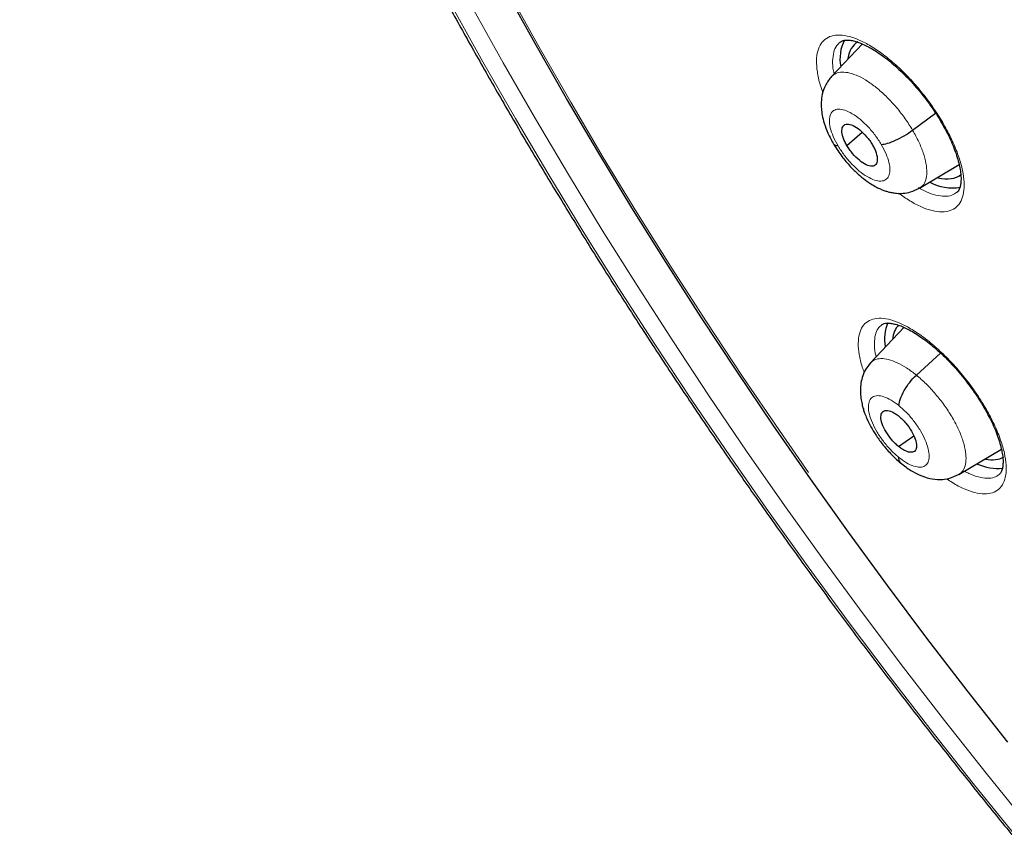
# Model space of a CAD drawing. Header units: millimetres. Extents: x 8 to 2314, y 12 to 2305.
# Tile 101 of 156: x 2105 to 2123, y 869 to 883. Entities that reach past the tile are written whole.
import ezdxf

# ---------------------------------------------------------------- set-up
doc = ezdxf.new("R2010")
doc.units = ezdxf.units.MM

msp = doc.modelspace()

# ---------------------------------------------------------------- linework, layer by layer
at = {"color": 7, "linetype": 'Continuous', "lineweight": 30}
for p, q in [((2120.016, 882.585), (2119.466, 882.004)), ((2120.913, 881.046), (2121.324, 881.349)), ((2119.739, 880.772), (2120.011, 881.01)), ((2121.035, 880.009), (2121.744, 880.432)), ((2121.032, 880.013), (2121.024, 880.006)), ((2120.759, 877.526), (2120.163, 876.896)), ((2120.98, 876.675), (2121.413, 877.067)), ((2120.664, 875.4), (2120.934, 875.589)), ((2121.737, 874.901), (2122.499, 875.356))]:
    msp.add_line(p, q, dxfattribs=at)
at = {"color": 252, "linetype": 'Continuous', "lineweight": 0, "flags": 128}
for points in [[(2108.252, 896.026), (2108.551, 895.099), (2108.872, 894.164), (2109.212, 893.221), (2109.574, 892.271), (2109.955, 891.315), (2110.356, 890.353), (2110.776, 889.386), (2111.216, 888.414), (2111.675, 887.439), (2112.153, 886.46), (2112.648, 885.479), (2113.162, 884.496), (2113.694, 883.513), (2114.242, 882.528), (2114.808, 881.544), (2115.39, 880.561), (2115.989, 879.58), (2116.602, 878.601), (2117.232, 877.625), (2117.876, 876.652), (2118.534, 875.684), (2119.056, 874.935)], [(2112.673, 883.281), (2113.237, 882.269), (2113.819, 881.257), (2114.417, 880.247), (2115.032, 879.238), (2115.664, 878.231), (2116.311, 877.227), (2116.973, 876.227), (2117.65, 875.232), (2118.341, 874.241), (2119.047, 873.256), (2119.765, 872.278), (2120.497, 871.307), (2121.241, 870.343), (2121.997, 869.388), (2122.764, 868.443)], [(2122.98, 868.64), (2122.225, 869.57), (2121.481, 870.51), (2120.749, 871.458), (2120.029, 872.414), (2119.321, 873.377), (2118.627, 874.346), (2117.947, 875.32), (2117.281, 876.3), (2116.629, 877.284), (2115.992, 878.272), (2115.371, 879.263), (2114.766, 880.256), (2114.177, 881.25), (2113.604, 882.246), (2113.049, 883.242)]]:
    msp.add_lwpolyline(points, dxfattribs=at)
at = {"color": 7, "linetype": 'Continuous', "lineweight": 30, "flags": 128}
msp.add_lwpolyline([(2122.616, 870.124), (2121.887, 871.049), (2121.169, 871.982), (2120.464, 872.923), (2119.771, 873.87), (2119.091, 874.823), (2118.424, 875.782), (2117.772, 876.746), (2117.134, 877.714), (2116.51, 878.685), (2115.902, 879.659), (2115.31, 880.635), (2114.734, 881.613), (2114.174, 882.592), (2113.631, 883.571)], dxfattribs=at)
at = {"color": 7, "linetype": 'Continuous', "lineweight": 30}
for centre, radius, start, end in [((2120.35, 882.323), 0.734, 153.0495, 191.2146), ((2121.625, 880.886), 0.869, 242.1216, 279.3934), ((2121.207, 877.318), 0.794, 158.4669, 189.7771), ((2122.429, 875.872), 0.862, 245.3392, 276.3635)]:
    msp.add_arc(centre, radius, start, end, dxfattribs=at)
for centre, major_axis, ratio, start_param, end_param in [((2120.835, 881.423), (-0.941, 1.169), 0.458717, 6.208335, 6.687922), ((2120.835, 881.423), (-0.941, 1.169), 0.458717, 2.604178, 3.141361), ((2121.639, 876.42), (-0.946, 1.177), 0.459963, 0.05927, 0.430221), ((2121.639, 876.42), (-0.946, 1.177), 0.459963, 2.647109, 3.06305)]:
    msp.add_ellipse(centre, major_axis=major_axis, ratio=ratio, start_param=start_param, end_param=end_param, dxfattribs=at)
for points, knots in [([(2109.014, 919.138), (2108.938, 919.069), (2108.753, 918.898), (2108.472, 918.608), (2108.169, 918.272), (2107.88, 917.921), (2107.604, 917.555), (2107.341, 917.174), (2107.091, 916.779), (2106.854, 916.369), (2106.631, 915.946), (2106.421, 915.508), (2106.226, 915.057), (2106.044, 914.591), (2105.876, 914.113), (2105.722, 913.621), (2105.582, 913.116), (2105.456, 912.598), (2105.344, 912.068), (2105.247, 911.526), (2105.165, 910.971), (2105.096, 910.405), (2105.042, 909.827), (2105.003, 909.238), (2104.978, 908.638), (2104.967, 908.028), (2104.971, 907.407), (2104.989, 906.776), (2105.022, 906.135), (2105.069, 905.484), (2105.13, 904.824), (2105.206, 904.155), (2105.295, 903.478), (2105.399, 902.792), (2105.518, 902.098), (2105.65, 901.396), (2105.796, 900.686), (2105.956, 899.969), (2106.13, 899.245), (2106.318, 898.515), (2106.519, 897.778), (2106.734, 897.035), (2106.962, 896.286), (2107.204, 895.531), (2107.459, 894.772), (2107.728, 894.007), (2108.009, 893.239), (2108.303, 892.465), (2108.61, 891.688), (2108.929, 890.908), (2109.261, 890.124), (2109.606, 889.337), (2109.963, 888.547), (2110.331, 887.756), (2110.712, 886.962), (2111.104, 886.166), (2111.508, 885.37), (2111.924, 884.572), (2112.35, 883.773), (2112.788, 882.975), (2113.237, 882.176), (2113.696, 881.377), (2114.166, 880.579), (2114.646, 879.783), (2115.136, 878.987), (2115.636, 878.193), (2116.145, 877.401), (2116.665, 876.611), (2117.193, 875.824), (2117.73, 875.04), (2118.277, 874.259), (2118.831, 873.482), (2119.395, 872.709), (2119.966, 871.94), (2120.545, 871.175), (2121.132, 870.416), (2121.726, 869.661), (2122.327, 868.912), (2122.935, 868.169), (2123.55, 867.432), (2124.171, 866.702), (2124.799, 865.978), (2125.432, 865.261), (2126.071, 864.552), (2126.715, 863.85), (2127.364, 863.156), (2128.018, 862.47), (2128.676, 861.793), (2129.339, 861.125), (2130.006, 860.466), (2130.676, 859.816), (2131.35, 859.175), (2131.997, 858.572), (2132.42, 858.188), (2132.617, 858.009)], [0, 0, 0, 0, 0.007369, 0.018101, 0.02884, 0.039586, 0.050343, 0.061113, 0.071897, 0.082697, 0.093512, 0.104343, 0.115191, 0.126054, 0.136933, 0.147825, 0.15873, 0.169647, 0.180574, 0.19151, 0.202454, 0.213405, 0.224361, 0.235322, 0.246287, 0.257254, 0.268224, 0.279194, 0.290166, 0.301138, 0.31211, 0.323081, 0.334052, 0.345021, 0.355989, 0.366957, 0.377922, 0.388887, 0.39985, 0.410811, 0.421771, 0.432729, 0.443686, 0.454641, 0.465595, 0.476547, 0.487498, 0.498447, 0.509396, 0.520343, 0.531289, 0.542233, 0.553177, 0.564119, 0.575061, 0.586001, 0.596941, 0.60788, 0.618818, 0.629755, 0.640691, 0.651627, 0.662562, 0.673497, 0.684431, 0.695365, 0.706298, 0.71723, 0.728163, 0.739095, 0.750026, 0.760958, 0.771889, 0.78282, 0.793751, 0.804682, 0.815613, 0.826543, 0.837474, 0.848405, 0.859336, 0.870267, 0.881198, 0.892129, 0.903061, 0.913992, 0.924924, 0.935857, 0.94679, 0.957723, 0.968656, 0.979591, 0.990525, 1, 1, 1, 1]), ([(2121.977, 901.956), (2121.973, 901.953), (2121.878, 901.878), (2121.702, 901.717), (2121.451, 901.471), (2121.214, 901.209), (2120.991, 900.932), (2120.78, 900.642), (2120.583, 900.337), (2120.4, 900.017), (2120.23, 899.683), (2120.074, 899.336), (2119.933, 898.974), (2119.805, 898.599), (2119.693, 898.21), (2119.595, 897.808), (2119.513, 897.393), (2119.445, 896.966), (2119.393, 896.528), (2119.356, 896.078), (2119.335, 895.617), (2119.329, 895.146), (2119.338, 894.665), (2119.362, 894.175), (2119.402, 893.675), (2119.456, 893.168), (2119.526, 892.653), (2119.61, 892.13), (2119.709, 891.6), (2119.822, 891.063), (2119.949, 890.521), (2120.09, 889.972), (2120.245, 889.418), (2120.414, 888.859), (2120.597, 888.295), (2120.793, 887.727), (2121.002, 887.155), (2121.224, 886.579), (2121.459, 886.001), (2121.706, 885.419), (2121.966, 884.836), (2122.237, 884.251), (2122.521, 883.664), (2122.816, 883.076), (2123.123, 882.487), (2123.441, 881.899), (2123.77, 881.31), (2124.11, 880.723), (2124.46, 880.136), (2124.82, 879.551), (2125.19, 878.968), (2125.569, 878.387), (2125.958, 877.81), (2126.356, 877.235), (2126.763, 876.664), (2127.177, 876.097), (2127.6, 875.535), (2128.031, 874.977), (2128.469, 874.425), (2128.914, 873.879), (2129.366, 873.339), (2129.825, 872.805), (2130.289, 872.279), (2130.759, 871.76), (2131.235, 871.248), (2131.715, 870.745), (2132.201, 870.251), (2132.69, 869.765), (2133.184, 869.289), (2133.681, 868.822), (2134.181, 868.366), (2134.528, 868.055), (2134.708, 867.9), (2134.72, 867.89)], [0, 0, 0, 0, 0.000532, 0.014049, 0.027568, 0.041108, 0.054688, 0.068325, 0.082033, 0.095826, 0.109712, 0.123698, 0.137787, 0.151976, 0.166264, 0.180643, 0.195104, 0.209638, 0.224234, 0.238881, 0.253568, 0.268286, 0.283025, 0.297779, 0.312541, 0.327306, 0.342068, 0.356824, 0.371572, 0.386311, 0.401039, 0.415755, 0.43046, 0.445153, 0.459834, 0.474504, 0.489162, 0.503809, 0.518447, 0.533074, 0.547692, 0.562301, 0.576902, 0.591495, 0.606082, 0.620661, 0.635235, 0.649803, 0.664367, 0.678925, 0.69348, 0.708031, 0.722579, 0.737125, 0.751668, 0.766209, 0.780749, 0.795289, 0.809827, 0.824366, 0.838905, 0.853444, 0.867985, 0.882527, 0.89707, 0.911616, 0.926165, 0.940717, 0.955273, 0.969832, 0.984397, 0.998966, 1, 1, 1, 1]), ([(2119.618, 882.62), (2119.629, 882.628), (2119.648, 882.641), (2119.691, 882.652), (2119.745, 882.656), (2119.815, 882.65), (2119.899, 882.63), (2119.994, 882.597), (2120.098, 882.549), (2120.21, 882.487), (2120.328, 882.411), (2120.45, 882.321), (2120.575, 882.219), (2120.701, 882.104), (2120.826, 881.98), (2120.949, 881.846), (2121.068, 881.705), (2121.182, 881.558), (2121.288, 881.407), (2121.386, 881.255), (2121.475, 881.102), (2121.555, 880.951), (2121.622, 880.803), (2121.678, 880.662), (2121.722, 880.527), (2121.753, 880.403), (2121.772, 880.291), (2121.779, 880.192), (2121.776, 880.108), (2121.765, 880.042), (2121.746, 879.991), (2121.725, 879.956), (2121.71, 879.942), (2121.703, 879.936)], [0, 0, 0, 0, 0.040713, 0.071883, 0.101565, 0.133118, 0.164483, 0.19589, 0.226976, 0.258614, 0.290721, 0.322855, 0.355279, 0.388082, 0.420823, 0.453577, 0.4867, 0.519776, 0.552728, 0.585546, 0.618357, 0.651373, 0.683967, 0.716287, 0.748829, 0.780865, 0.812006, 0.843617, 0.874812, 0.905085, 0.935613, 0.968301, 1, 1, 1, 1]), ([(2119.466, 882.006), (2119.426, 881.955), (2119.351, 881.86), (2119.298, 881.697), (2119.279, 881.555), (2119.282, 881.43), (2119.299, 881.307), (2119.335, 881.162), (2119.4, 880.984), (2119.47, 880.858), (2119.507, 880.791)], [0, 0, 0, 0, 0.156108, 0.2896, 0.400579, 0.490447, 0.582219, 0.698807, 0.838513, 1, 1, 1, 1]), ([(2119.739, 880.772), (2119.726, 880.797), (2119.698, 880.846), (2119.662, 880.941), (2119.643, 881.046), (2119.668, 881.134), (2119.74, 881.165), (2119.846, 881.139), (2119.971, 881.056), (2120.074, 880.954), (2120.149, 880.86), (2120.179, 880.811), (2120.195, 880.786)], [0, 0, 0, 0, 0.062835, 0.125528, 0.25081, 0.375517, 0.5, 0.624483, 0.749191, 0.874472, 0.937165, 1, 1, 1, 1]), ([(2120.354, 880.791), (2120.389, 880.796), (2120.459, 880.805), (2120.608, 880.863), (2120.768, 880.946), (2120.864, 881.012), (2120.913, 881.046)], [0, 0, 0, 0, 0.2516863, 0.5009031, 0.7492982, 1, 1, 1, 1]), ([(2119.507, 880.791), (2119.529, 880.754), (2119.573, 880.683), (2119.669, 880.55), (2119.791, 880.405), (2119.933, 880.266), (2120.067, 880.155), (2120.183, 880.076), (2120.278, 880.024), (2120.353, 879.989), (2120.416, 879.965), (2120.48, 879.945), (2120.549, 879.93), (2120.638, 879.918), (2120.749, 879.918), (2120.89, 879.941), (2120.981, 879.987), (2121.031, 880.012)], [0, 0, 0, 0, 0.065822, 0.127859, 0.240911, 0.33934, 0.422576, 0.509183, 0.567215, 0.607422, 0.645776, 0.682423, 0.720735, 0.764853, 0.825616, 0.903866, 1, 1, 1, 1]), ([(2119.581, 880.767), (2119.551, 880.768), (2119.516, 880.769), (2119.512, 880.79), (2119.512, 880.793)], [0, 0, 0, 0, 0.82885, 1, 1, 1, 1]), ([(2120.195, 880.786), (2120.208, 880.761), (2120.236, 880.712), (2120.272, 880.617), (2120.291, 880.513), (2120.266, 880.425), (2120.194, 880.394), (2120.088, 880.419), (2119.963, 880.502), (2119.86, 880.605), (2119.786, 880.698), (2119.755, 880.748), (2119.739, 880.772)], [0, 0, 0, 0, 0.062835, 0.1255281, 0.2508086, 0.375516, 0.4999989, 0.6244821, 0.7491901, 0.8744715, 0.937165, 1, 1, 1, 1]), ([(2120.357, 877.571), (2120.367, 877.578), (2120.384, 877.59), (2120.425, 877.6), (2120.478, 877.604), (2120.546, 877.597), (2120.629, 877.578), (2120.723, 877.545), (2120.826, 877.497), (2120.937, 877.436), (2121.055, 877.36), (2121.177, 877.27), (2121.303, 877.168), (2121.429, 877.055), (2121.555, 876.931), (2121.678, 876.798), (2121.798, 876.657), (2121.913, 876.511), (2122.021, 876.361), (2122.121, 876.21), (2122.211, 876.058), (2122.292, 875.908), (2122.362, 875.761), (2122.42, 875.62), (2122.466, 875.487), (2122.499, 875.363), (2122.52, 875.252), (2122.529, 875.154), (2122.527, 875.07), (2122.517, 875.005), (2122.501, 874.955), (2122.481, 874.92), (2122.467, 874.907), (2122.46, 874.9)], [0, 0, 0, 0, 0.040926, 0.071751, 0.10117, 0.132434, 0.163588, 0.194876, 0.2259, 0.25746, 0.289519, 0.321628, 0.353989, 0.386763, 0.41948, 0.452195, 0.485283, 0.518328, 0.551261, 0.584071, 0.616821, 0.649805, 0.682406, 0.714668, 0.747178, 0.779231, 0.810378, 0.841853, 0.873008, 0.903211, 0.933495, 0.965926, 1, 1, 1, 1]), ([(2120.161, 876.894), (2120.127, 876.852), (2120.063, 876.773), (2120.01, 876.637), (2119.984, 876.509), (2119.978, 876.384), (2119.987, 876.27), (2120.007, 876.163), (2120.031, 876.075), (2120.06, 875.987), (2120.102, 875.883), (2120.166, 875.753), (2120.257, 875.602), (2120.373, 875.44), (2120.493, 875.3), (2120.606, 875.188), (2120.667, 875.137), (2120.698, 875.11)], [0, 0, 0, 0, 0.084644, 0.160182, 0.226618, 0.284186, 0.348175, 0.401294, 0.445316, 0.482241, 0.535877, 0.614577, 0.689964, 0.779307, 0.882469, 0.939378, 1, 1, 1, 1]), ([(2120.67, 876.13), (2120.675, 876.17), (2120.686, 876.25), (2120.758, 876.399), (2120.857, 876.551), (2120.939, 876.634), (2120.98, 876.675)], [0, 0, 0, 0, 0.251335, 0.500783, 0.749822, 1, 1, 1, 1]), ([(2120.664, 875.4), (2120.643, 875.418), (2120.601, 875.454), (2120.521, 875.541), (2120.434, 875.663), (2120.362, 875.811), (2120.339, 875.937), (2120.364, 876.023), (2120.438, 876.053), (2120.526, 876.031), (2120.606, 875.989), (2120.647, 875.957), (2120.668, 875.941)], [0, 0, 0, 0, 0.0628342, 0.125532, 0.2508189, 0.3755124, 0.4999829, 0.6244702, 0.7491781, 0.8744642, 0.9371627, 1, 1, 1, 1]), ([(2120.668, 875.941), (2120.689, 875.923), (2120.731, 875.887), (2120.81, 875.799), (2120.898, 875.677), (2120.969, 875.529), (2120.992, 875.404), (2120.967, 875.318), (2120.894, 875.288), (2120.806, 875.309), (2120.726, 875.352), (2120.684, 875.384), (2120.664, 875.4)], [0, 0, 0, 0, 0.062834, 0.125531, 0.250818, 0.375512, 0.499981, 0.624468, 0.749177, 0.874464, 0.937162, 1, 1, 1, 1]), ([(2120.662, 875.211), (2120.664, 875.176), (2120.667, 875.13), (2120.696, 875.115), (2120.702, 875.112)], [0, 0, 0, 0, 0.7794413, 1, 1, 1, 1]), ([(2120.698, 875.107), (2120.759, 875.06), (2120.868, 874.976), (2121.045, 874.885), (2121.208, 874.827), (2121.397, 874.806), (2121.576, 874.827), (2121.677, 874.876), (2121.733, 874.904)], [0, 0, 0, 0, 0.186112, 0.337278, 0.521625, 0.690764, 0.827364, 1, 1, 1, 1])]:
    msp.add_open_spline(points, degree=3, knots=knots, dxfattribs=at)
at = {"color": 252, "linetype": 'Continuous', "lineweight": 0}
for points, knots in [([(2119.312, 881.719), (2119.294, 881.766), (2119.246, 881.896), (2119.207, 882.09), (2119.19, 882.293), (2119.214, 882.464), (2119.274, 882.599), (2119.369, 882.692), (2119.496, 882.743), (2119.653, 882.748), (2119.835, 882.709), (2120.035, 882.625), (2120.25, 882.501), (2120.472, 882.337), (2120.695, 882.141), (2120.913, 881.917), (2121.137, 881.652), (2121.34, 881.369), (2121.513, 881.081), (2121.645, 880.817), (2121.745, 880.562), (2121.811, 880.325), (2121.839, 880.112), (2121.831, 879.928), (2121.784, 879.78), (2121.702, 879.67), (2121.586, 879.604), (2121.44, 879.581), (2121.267, 879.604), (2121.073, 879.671), (2120.87, 879.775), (2120.73, 879.874), (2120.664, 879.921)], [0, 0, 0, 0, 0.018821, 0.052417, 0.086013, 0.119643, 0.153274, 0.18695, 0.220625, 0.254335, 0.288044, 0.321764, 0.355483, 0.389182, 0.422881, 0.45654, 0.490199, 0.532141, 0.565732, 0.599323, 0.632913, 0.666503, 0.700108, 0.733713, 0.767357, 0.801002, 0.83469, 0.868378, 0.902093, 0.935809, 0.969525, 1, 1, 1, 1]), ([(2119.621, 882.618), (2119.598, 882.599), (2119.546, 882.554), (2119.5, 882.441), (2119.481, 882.289), (2119.486, 882.156), (2119.507, 882.07), (2119.511, 882.053)], [0, 0, 0, 0, 0.1904, 0.439026, 0.687651, 0.935993, 1, 1, 1, 1]), ([(2119.467, 882.002), (2119.49, 882.023), (2119.54, 882.067), (2119.652, 882.087), (2119.788, 882.072), (2119.943, 882.017), (2120.111, 881.922), (2120.286, 881.793), (2120.461, 881.634), (2120.628, 881.452), (2120.784, 881.253), (2120.87, 881.115), (2120.913, 881.046)], [0, 0, 0, 0, 0.089265, 0.190455, 0.291645, 0.392702, 0.493812, 0.595007, 0.696216, 0.79746, 0.89866, 1, 1, 1, 1]), ([(2119.581, 880.767), (2119.55, 880.823), (2119.49, 880.935), (2119.438, 881.093), (2119.421, 881.229), (2119.441, 881.335), (2119.498, 881.403), (2119.586, 881.428), (2119.7, 881.409), (2119.832, 881.347), (2119.974, 881.246), (2120.115, 881.114), (2120.247, 880.959), (2120.318, 880.847), (2120.354, 880.791)], [0, 0, 0, 0, 0.083333, 0.166663, 0.249997, 0.333332, 0.416664, 0.499997, 0.583327, 0.666661, 0.749995, 0.83333, 0.916664, 1, 1, 1, 1]), ([(2120.913, 881.046), (2120.951, 880.976), (2121.029, 880.838), (2121.107, 880.637), (2121.157, 880.452), (2121.172, 880.287), (2121.152, 880.154), (2121.106, 880.058), (2121.054, 880.026), (2121.032, 880.013)], [0, 0, 0, 0, 0.1488547, 0.2975041, 0.4462181, 0.5948798, 0.7435218, 0.8920388, 1, 1, 1, 1]), ([(2120.354, 880.791), (2120.384, 880.735), (2120.445, 880.623), (2120.496, 880.465), (2120.514, 880.329), (2120.493, 880.224), (2120.437, 880.156), (2120.349, 880.131), (2120.235, 880.15), (2120.102, 880.212), (2119.961, 880.312), (2119.82, 880.445), (2119.687, 880.6), (2119.616, 880.711), (2119.581, 880.767)], [0, 0, 0, 0, 0.083336, 0.16667, 0.250005, 0.333339, 0.416673, 0.500003, 0.583336, 0.666668, 0.750003, 0.833337, 0.916667, 1, 1, 1, 1]), ([(2121.021, 880.021), (2121.067, 879.995), (2121.177, 879.934), (2121.333, 879.882), (2121.486, 879.86), (2121.613, 879.876), (2121.674, 879.918), (2121.702, 879.938)], [0, 0, 0, 0, 0.16004, 0.376163, 0.592287, 0.808232, 1, 1, 1, 1]), ([(2120.049, 876.72), (2120.036, 876.753), (2119.993, 876.869), (2119.955, 877.047), (2119.936, 877.249), (2119.957, 877.417), (2120.014, 877.55), (2120.108, 877.641), (2120.234, 877.69), (2120.39, 877.693), (2120.57, 877.653), (2120.77, 877.568), (2120.984, 877.443), (2121.206, 877.279), (2121.43, 877.084), (2121.649, 876.86), (2121.874, 876.596), (2122.078, 876.315), (2122.253, 876.028), (2122.388, 875.766), (2122.49, 875.514), (2122.558, 875.279), (2122.588, 875.068), (2122.582, 874.887), (2122.538, 874.741), (2122.458, 874.633), (2122.344, 874.568), (2122.199, 874.547), (2122.027, 874.571), (2121.834, 874.641), (2121.662, 874.727), (2121.554, 874.803), (2121.519, 874.827)], [0, 0, 0, 0, 0.01363, 0.047905, 0.082182, 0.116514, 0.150846, 0.185235, 0.219624, 0.254045, 0.288467, 0.322882, 0.357297, 0.39167, 0.426043, 0.460357, 0.49467, 0.537363, 0.571625, 0.605888, 0.640149, 0.67441, 0.708702, 0.742994, 0.777345, 0.811696, 0.846099, 0.880501, 0.914925, 0.949349, 0.983754, 1, 1, 1, 1]), ([(2120.36, 877.569), (2120.338, 877.55), (2120.286, 877.507), (2120.243, 877.396), (2120.226, 877.246), (2120.234, 877.111), (2120.257, 877.022), (2120.262, 877.001)], [0, 0, 0, 0, 0.186452, 0.432102, 0.67775, 0.922966, 1, 1, 1, 1]), ([(2120.165, 876.893), (2120.186, 876.913), (2120.234, 876.956), (2120.343, 876.976), (2120.479, 876.96), (2120.636, 876.903), (2120.805, 876.811), (2120.922, 876.72), (2120.98, 876.675)], [0, 0, 0, 0, 0.142734, 0.314117, 0.485521, 0.656985, 0.828375, 1, 1, 1, 1]), ([(2120.98, 876.675), (2121.039, 876.625), (2121.156, 876.524), (2121.325, 876.34), (2121.479, 876.143), (2121.615, 875.936), (2121.726, 875.729), (2121.808, 875.53), (2121.857, 875.346), (2121.872, 875.184), (2121.854, 875.05), (2121.809, 874.952), (2121.757, 874.919), (2121.734, 874.904)], [0, 0, 0, 0, 0.093077, 0.186032, 0.279025, 0.371984, 0.464931, 0.557799, 0.650614, 0.743555, 0.836499, 0.929322, 1, 1, 1, 1]), ([(2120.662, 875.211), (2120.615, 875.252), (2120.52, 875.336), (2120.388, 875.492), (2120.275, 875.658), (2120.189, 875.826), (2120.135, 875.983), (2120.117, 876.118), (2120.137, 876.223), (2120.193, 876.291), (2120.281, 876.316), (2120.395, 876.296), (2120.528, 876.237), (2120.623, 876.165), (2120.67, 876.13)], [0, 0, 0, 0, 0.083336, 0.16667, 0.250004, 0.333338, 0.41667, 0.500002, 0.583331, 0.666665, 0.750001, 0.833337, 0.916667, 1, 1, 1, 1]), ([(2120.67, 876.13), (2120.717, 876.088), (2120.812, 876.005), (2120.944, 875.848), (2121.057, 875.682), (2121.143, 875.514), (2121.197, 875.358), (2121.215, 875.222), (2121.195, 875.117), (2121.139, 875.05), (2121.051, 875.025), (2120.937, 875.044), (2120.804, 875.104), (2120.709, 875.175), (2120.662, 875.211)], [0, 0, 0, 0, 0.083336, 0.16667, 0.250004, 0.333338, 0.41667, 0.500002, 0.583331, 0.666665, 0.750001, 0.833337, 0.916667, 1, 1, 1, 1]), ([(2121.839, 874.962), (2121.866, 874.947), (2121.956, 874.897), (2122.093, 874.852), (2122.245, 874.828), (2122.371, 874.843), (2122.431, 874.883), (2122.459, 874.903)], [0, 0, 0, 0, 0.100088, 0.331257, 0.562427, 0.793465, 1, 1, 1, 1])]:
    msp.add_open_spline(points, degree=3, knots=knots, dxfattribs=at)

doc.saveas('drawing.dxf')
